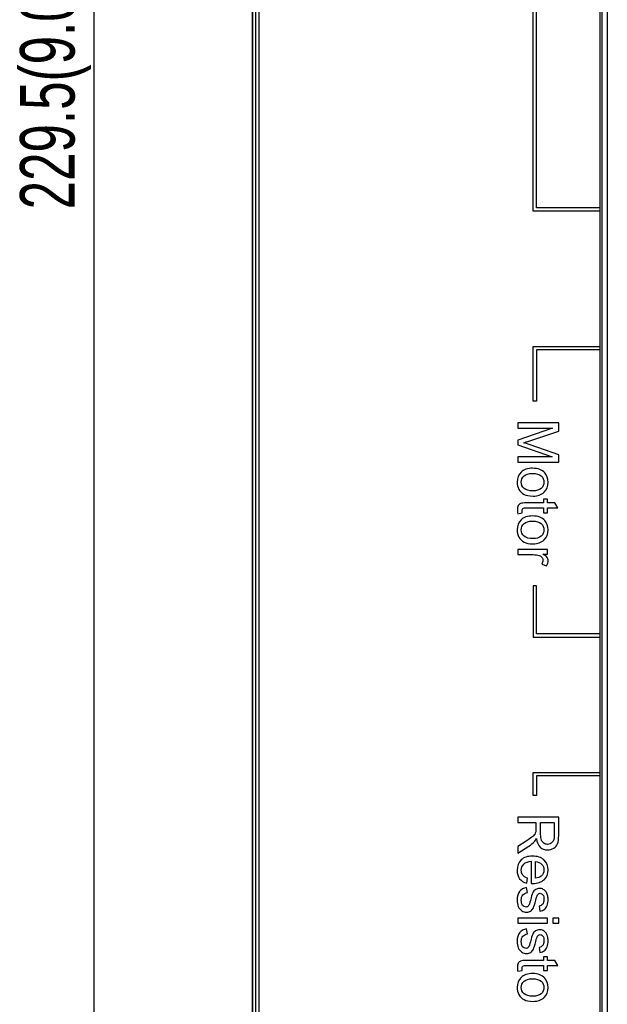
# Model space of a CAD drawing. Header units: millimetres. Extents: x -641 to 119, y -160 to 916.
# Tile 15 of 64: x -472 to -418, y 326 to 416. Entities that reach past the tile are written whole.
import ezdxf

# ---------------------------------------------------------------- set-up
doc = ezdxf.new("R2010")
doc.units = ezdxf.units.MM
doc.header["$LTSCALE"] = 32.67
doc.header["$PDMODE"] = 3
doc.header["$PDSIZE"] = 0.3125
doc.layers.get('0').update_dxf_attribs({"linetype": 'CONTINUOUS'})
doc.layers.get('Defpoints').update_dxf_attribs({"linetype": 'CONTINUOUS'})
doc.styles.get("Standard").update_dxf_attribs({"font": 'txt', "width": 0.7})
doc.dimstyles.new('DIMSTYLE_1', dxfattribs={"dimtxt": 5, "dimasz": 0.1875, "dimexe": 0.18, "dimexo": 0.0625, "dimgap": 0.09, "dimtad": 1, "dimdsep": 46, "dimtxsty": 'Standard', "dimblk": '_FILLED', "dimblk1": '_FILLED', "dimblk2": '_FILLED', "dimcen": 0.09, "dimadec": 0, "dimazin": 0, "dimtp": 0.01, "dimtm": 0.01, "dimtfac": 1, "dimtofl": 0, "dimtmove": 0, "dimatfit": 3, "dimldrblk": '_FILLED', "dimfxl": 0, "dimtolj": 1, "dimarcsym": 0})

# ---------------------------------------------------------------- blocks, each defined once
blk = doc.blocks.new('_FILLED')
at = {"color": 0, "linetype": 'ByBlock'}
blk.add_solid([(0, 0), (-1, 0.2), (-1, -0.2)], dxfattribs=at)
blk = doc.blocks.new('*D9')
at = {"color": 0, "linetype": 'Continuous', "lineweight": -2}
for p, q in [((-443.347, 525.6), (-466.165, 525.6)), ((-465.165, 522.1), (-465.165, 299.6)), ((-443.347, 296.1), (-466.165, 296.1))]:
    blk.add_line(p, q, dxfattribs=at)
at = {"layer": 'Defpoints', "color": 0, "linetype": 'Continuous', "lineweight": 0}
for p in [(-442.347, 525.6), (-465.165, 296.1), (-442.347, 296.1)]:
    blk.add_point(p, dxfattribs=at)
at = {"color": 0, "linetype": 'Continuous', "lineweight": -2, "xscale": 3.5, "yscale": 3.5, "zscale": 3.5}
for p, rotation in [((-465.165, 525.6), 90), ((-465.165, 296.1), 270)]:
    blk.add_blockref('_FILLED', p, dxfattribs=dict(at, rotation=rotation))
at = {"color": 0, "linetype": 'Continuous', "insert": (-468.665, 410.85), "char_height": 5, "attachment_point": 5, "rotation": 90}
blk.add_mtext('\\A1;229.5(9.06)', dxfattribs=at)

msp = doc.modelspace()

# ---------------------------------------------------------------- linework, layer by layer
at = {"color": 7, "linetype": 'Continuous'}
for p, q in [((-450.647, 512.732), (-450.647, 292.471)), ((-450.609, 306.458), (-450.609, 512.736)), ((-450.307, 310.875), (-450.307, 473.618)), ((-450.008, 310.875), (-450.008, 473.618)), ((-418.789, 315.143), (-418.789, 471.509)), ((-418.635, 471.662), (-418.635, 311.496)), ((-418.136, 471.662), (-418.136, 310.997)), ((-424.934, 398.727), (-424.934, 421.127)), ((-424.634, 399.027), (-424.634, 421.127)), ((-418.789, 398.727), (-424.934, 398.727)), ((-418.789, 399.027), (-424.634, 399.027)), ((-424.934, 381.327), (-424.934, 386.327)), ((-424.934, 386.327), (-418.789, 386.327)), ((-424.634, 386.027), (-424.634, 381.327)), ((-418.789, 386.027), (-424.634, 386.027)), ((-424.634, 381.327), (-424.934, 381.327)), ((-426.334, 379.329), (-426.334, 378.851)), ((-422.584, 379.329), (-426.334, 379.329)), ((-426.334, 378.851), (-423.142, 378.851)), ((-423.142, 378.851), (-426.334, 377.766)), ((-425.239, 377.695), (-422.584, 378.582)), ((-422.584, 378.582), (-422.584, 379.329)), ((-426.334, 377.766), (-426.334, 377.319)), ((-426.334, 377.319), (-423.196, 376.229)), ((-422.584, 376.418), (-425.193, 377.316)), ((-426.334, 376.229), (-426.334, 375.751)), ((-423.196, 376.229), (-426.334, 376.229)), ((-422.584, 375.751), (-422.584, 376.418)), ((-426.334, 375.751), (-422.584, 375.751)), ((-423.618, 372.348), (-423.976, 372.348)), ((-423.976, 372.348), (-423.976, 372.011)), ((-423.618, 372.011), (-423.618, 372.348)), ((-425.564, 371.553), (-423.976, 371.553)), ((-423.976, 372.011), (-425.539, 372.011)), ((-423.976, 371.553), (-423.976, 371.09)), ((-422.945, 372.011), (-423.618, 372.011)), ((-423.618, 371.553), (-422.669, 371.553)), ((-423.618, 371.09), (-423.618, 371.553)), ((-422.669, 371.553), (-422.945, 372.011)), ((-426.329, 371.023), (-425.922, 371.09)), ((-423.976, 371.09), (-423.618, 371.09)), ((-423.618, 367.731), (-426.334, 367.731)), ((-426.334, 367.731), (-426.334, 367.271)), ((-426.334, 367.271), (-424.912, 367.271)), ((-424.029, 367.317), (-423.618, 367.317)), ((-423.618, 367.317), (-423.618, 367.731)), ((-424.132, 366.414), (-423.705, 366.255)), ((-424.634, 364.427), (-424.934, 364.427)), ((-424.934, 364.427), (-424.934, 359.727)), ((-424.634, 360.027), (-424.634, 364.427)), ((-424.934, 359.727), (-418.789, 359.727)), ((-418.789, 360.027), (-424.634, 360.027)), ((-424.934, 347.327), (-418.789, 347.327)), ((-424.934, 345.227), (-424.934, 347.327)), ((-418.789, 347.027), (-424.634, 347.027)), ((-424.634, 347.027), (-424.634, 345.227)), ((-424.634, 345.227), (-424.934, 345.227)), ((-422.584, 343.239), (-426.334, 343.239)), ((-426.334, 343.239), (-426.334, 342.743)), ((-426.334, 342.743), (-424.669, 342.743)), ((-424.669, 342.743), (-424.669, 342.167)), ((-424.239, 342.743), (-422.999, 342.743)), ((-424.239, 341.676), (-424.239, 342.743)), ((-422.999, 342.743), (-422.999, 341.556)), ((-422.584, 341.576), (-422.584, 343.239)), ((-425.554, 341.054), (-426.334, 340.558)), ((-426.334, 339.934), (-425.314, 340.586)), ((-426.334, 340.558), (-426.334, 339.934)), ((-425.094, 339.2), (-425.094, 337.174)), ((-424.715, 337.657), (-424.715, 339.174)), ((-425.518, 337.187), (-425.459, 337.662)), ((-425.452, 336.337), (-425.523, 336.793)), ((-424.38, 335.089), (-424.319, 334.639)), ((-423.618, 333.987), (-426.334, 333.987)), ((-426.334, 333.987), (-426.334, 333.526)), ((-426.334, 333.526), (-423.618, 333.526)), ((-423.618, 333.526), (-423.618, 333.987)), ((-422.584, 333.987), (-423.114, 333.987)), ((-423.114, 333.987), (-423.114, 333.526)), ((-423.114, 333.526), (-422.584, 333.526)), ((-422.584, 333.526), (-422.584, 333.987)), ((-425.452, 332.554), (-425.523, 333.01)), ((-424.38, 331.306), (-424.319, 330.856)), ((-423.976, 330.122), (-425.539, 330.122)), ((-423.618, 330.459), (-423.976, 330.459)), ((-423.976, 330.459), (-423.976, 330.122)), ((-423.618, 330.122), (-423.618, 330.459)), ((-422.945, 330.122), (-423.618, 330.122)), ((-422.669, 329.664), (-422.945, 330.122)), ((-426.329, 329.134), (-425.922, 329.201)), ((-425.564, 329.664), (-423.976, 329.664)), ((-423.976, 329.664), (-423.976, 329.201)), ((-423.976, 329.201), (-423.618, 329.201)), ((-423.618, 329.664), (-422.669, 329.664)), ((-423.618, 329.201), (-423.618, 329.664))]:
    msp.add_line(p, q, dxfattribs=at)
for points in [[(-425.794, 377.516, 88.102), (-425.672, 377.554, 88.102), (-425.487, 377.612, 88.102), (-425.239, 377.695, 88.102)], [(-425.193, 377.316, 88.102), (-425.459, 377.408, 88.102), (-425.659, 377.475, 88.102), (-425.794, 377.516, 88.102)], [(-424.976, 375.18, 88.102), (-425.436, 375.18, 88.102), (-425.787, 375.065, 88.102), (-426.03, 374.83, 88.102)], [(-423.859, 374.76, 88.102), (-424.101, 375.042, 88.102), (-424.475, 375.18, 88.102), (-424.976, 375.18, 88.102)], [(-426.03, 374.83, 88.102), (-426.275, 374.594, 88.102), (-426.396, 374.287, 88.102), (-426.396, 373.906, 88.102)], [(-426.017, 373.906, 88.102), (-426.017, 374.136, 88.102), (-425.933, 374.328, 88.102), (-425.759, 374.48, 88.102)], [(-425.759, 374.48, 88.102), (-425.585, 374.633, 88.102), (-425.324, 374.707, 88.102), (-424.976, 374.707, 88.102)], [(-424.976, 374.707, 88.102), (-424.628, 374.707, 88.102), (-424.37, 374.633, 88.102), (-424.196, 374.479, 88.102)], [(-424.196, 374.479, 88.102), (-424.024, 374.328, 88.102), (-423.937, 374.136, 88.102), (-423.937, 373.906, 88.102)], [(-423.556, 373.906, 88.102), (-423.556, 374.244, 88.102), (-423.659, 374.528, 88.102), (-423.859, 374.76, 88.102)], [(-426.396, 373.906, 88.102), (-426.396, 373.671, 88.102), (-426.339, 373.451, 88.102), (-426.229, 373.251, 88.102)], [(-426.229, 373.251, 88.102), (-426.119, 373.052, 88.102), (-425.963, 372.898, 88.102), (-425.764, 372.794, 88.102)], [(-425.755, 373.337, 88.102), (-425.93, 373.489, 88.102), (-426.017, 373.679, 88.102), (-426.017, 373.906, 88.102)], [(-424.961, 373.108, 88.102), (-425.319, 373.108, 88.102), (-425.582, 373.185, 88.102), (-425.755, 373.337, 88.102)], [(-424.198, 373.338, 88.102), (-424.372, 373.185, 88.102), (-424.625, 373.108, 88.102), (-424.961, 373.108, 88.102)], [(-423.937, 373.906, 88.102), (-423.937, 373.681, 88.102), (-424.024, 373.492, 88.102), (-424.198, 373.338, 88.102)], [(-423.925, 372.991, 88.102), (-423.679, 373.228, 88.102), (-423.556, 373.533, 88.102), (-423.556, 373.906, 88.102)], [(-425.764, 372.794, 88.102), (-425.564, 372.689, 88.102), (-425.288, 372.635, 88.102), (-424.938, 372.635, 88.102)], [(-424.938, 372.635, 88.102), (-424.508, 372.635, 88.102), (-424.17, 372.755, 88.102), (-423.925, 372.991, 88.102)], [(-426.291, 371.76, 88.102), (-426.342, 371.668, 88.102), (-426.37, 371.54, 88.102), (-426.37, 371.371, 88.102)], [(-426.37, 371.371, 88.102), (-426.37, 371.269, 88.102), (-426.355, 371.154, 88.102), (-426.329, 371.023, 88.102)], [(-426.084, 371.956, 88.102), (-426.17, 371.919, 88.102), (-426.24, 371.852, 88.102), (-426.291, 371.76, 88.102)], [(-425.539, 372.011, 88.102), (-425.815, 372.011, 88.102), (-425.997, 371.993, 88.102), (-426.084, 371.956, 88.102)], [(-425.94, 371.292, 88.102), (-425.94, 371.361, 88.102), (-425.93, 371.415, 88.102), (-425.908, 371.451, 88.102)], [(-425.908, 371.451, 88.102), (-425.887, 371.486, 88.102), (-425.856, 371.515, 88.102), (-425.818, 371.53, 88.102)], [(-425.818, 371.53, 88.102), (-425.782, 371.545, 88.102), (-425.697, 371.553, 88.102), (-425.564, 371.553, 88.102)], [(-426.03, 370.461, 88.102), (-426.275, 370.225, 88.102), (-426.396, 369.918, 88.102), (-426.396, 369.537, 88.102)], [(-424.976, 370.811, 88.102), (-425.436, 370.811, 88.102), (-425.787, 370.696, 88.102), (-426.03, 370.461, 88.102)], [(-425.922, 371.09, 88.102), (-425.935, 371.174, 88.102), (-425.94, 371.241, 88.102), (-425.94, 371.292, 88.102)], [(-423.859, 370.391, 88.102), (-424.101, 370.673, 88.102), (-424.475, 370.811, 88.102), (-424.976, 370.811, 88.102)], [(-426.017, 369.537, 88.102), (-426.017, 369.767, 88.102), (-425.933, 369.959, 88.102), (-425.759, 370.111, 88.102)], [(-425.759, 370.111, 88.102), (-425.585, 370.264, 88.102), (-425.324, 370.338, 88.102), (-424.976, 370.338, 88.102)], [(-424.976, 370.338, 88.102), (-424.628, 370.338, 88.102), (-424.37, 370.264, 88.102), (-424.196, 370.11, 88.102)], [(-424.196, 370.11, 88.102), (-424.024, 369.959, 88.102), (-423.937, 369.767, 88.102), (-423.937, 369.537, 88.102)], [(-423.556, 369.537, 88.102), (-423.556, 369.875, 88.102), (-423.659, 370.159, 88.102), (-423.859, 370.391, 88.102)], [(-426.396, 369.537, 88.102), (-426.396, 369.302, 88.102), (-426.339, 369.082, 88.102), (-426.229, 368.882, 88.102)], [(-426.229, 368.882, 88.102), (-426.119, 368.683, 88.102), (-425.963, 368.529, 88.102), (-425.764, 368.425, 88.102)], [(-425.755, 368.968, 88.102), (-425.93, 369.12, 88.102), (-426.017, 369.31, 88.102), (-426.017, 369.537, 88.102)], [(-424.961, 368.739, 88.102), (-425.319, 368.739, 88.102), (-425.582, 368.816, 88.102), (-425.755, 368.968, 88.102)], [(-424.198, 368.969, 88.102), (-424.372, 368.816, 88.102), (-424.625, 368.739, 88.102), (-424.961, 368.739, 88.102)], [(-423.937, 369.537, 88.102), (-423.937, 369.312, 88.102), (-424.024, 369.123, 88.102), (-424.198, 368.969, 88.102)], [(-423.925, 368.622, 88.102), (-423.679, 368.859, 88.102), (-423.556, 369.164, 88.102), (-423.556, 369.537, 88.102)], [(-425.764, 368.425, 88.102), (-425.564, 368.32, 88.102), (-425.288, 368.266, 88.102), (-424.938, 368.266, 88.102)], [(-424.938, 368.266, 88.102), (-424.508, 368.266, 88.102), (-424.17, 368.386, 88.102), (-423.925, 368.622, 88.102)], [(-424.912, 367.271, 88.102), (-424.718, 367.271, 88.102), (-424.539, 367.245, 88.102), (-424.375, 367.194, 88.102)], [(-424.375, 367.194, 88.102), (-424.267, 367.161, 88.102), (-424.186, 367.105, 88.102), (-424.123, 367.023, 88.102)], [(-424.123, 367.023, 88.102), (-424.063, 366.943, 88.102), (-424.032, 366.854, 88.102), (-424.032, 366.752, 88.102)], [(-423.648, 367.025, 88.102), (-423.71, 367.115, 88.102), (-423.838, 367.212, 88.102), (-424.029, 367.317, 88.102)], [(-423.556, 366.729, 88.102), (-423.556, 366.836, 88.102), (-423.587, 366.936, 88.102), (-423.648, 367.025, 88.102)], [(-424.032, 366.752, 88.102), (-424.032, 366.639, 88.102), (-424.065, 366.526, 88.102), (-424.132, 366.414, 88.102)], [(-423.705, 366.255, 88.102), (-423.607, 366.417, 88.102), (-423.556, 366.575, 88.102), (-423.556, 366.729, 88.102)], [(-424.788, 341.666, 88.102), (-424.835, 341.592, 88.102), (-424.92, 341.507, 88.102), (-425.038, 341.414, 88.102)], [(-424.689, 341.891, 88.102), (-424.707, 341.814, 88.102), (-424.741, 341.74, 88.102), (-424.788, 341.666, 88.102)], [(-424.669, 342.167, 88.102), (-424.669, 342.039, 88.102), (-424.677, 341.947, 88.102), (-424.689, 341.891, 88.102)], [(-424.17, 341.144, 88.102), (-424.216, 341.272, 88.102), (-424.239, 341.451, 88.102), (-424.239, 341.676, 88.102)], [(-425.038, 341.414, 88.102), (-425.158, 341.32, 88.102), (-425.328, 341.198, 88.102), (-425.554, 341.054, 88.102)], [(-425.314, 340.586, 88.102), (-425.114, 340.717, 88.102), (-424.948, 340.855, 88.102), (-424.816, 340.999, 88.102)], [(-424.816, 340.999, 88.102), (-424.753, 341.067, 88.102), (-424.692, 341.167, 88.102), (-424.628, 341.297, 88.102)], [(-424.628, 341.297, 88.102), (-424.579, 340.939, 88.102), (-424.464, 340.673, 88.102), (-424.28, 340.499, 88.102)], [(-423.945, 340.852, 88.102), (-424.047, 340.919, 88.102), (-424.124, 341.016, 88.102), (-424.17, 341.144, 88.102)], [(-423.607, 340.753, 88.102), (-423.73, 340.753, 88.102), (-423.843, 340.786, 88.102), (-423.945, 340.852, 88.102)], [(-423.171, 340.948, 88.102), (-423.285, 340.819, 88.102), (-423.431, 340.753, 88.102), (-423.607, 340.753, 88.102)], [(-422.999, 341.556, 88.102), (-422.999, 341.279, 88.102), (-423.057, 341.075, 88.102), (-423.171, 340.948, 88.102)], [(-423.043, 340.398, 88.102), (-422.873, 340.502, 88.102), (-422.753, 340.64, 88.102), (-422.687, 340.814, 88.102)], [(-422.687, 340.814, 88.102), (-422.62, 340.988, 88.102), (-422.584, 341.244, 88.102), (-422.584, 341.576, 88.102)], [(-424.28, 340.499, 88.102), (-424.099, 340.328, 88.102), (-423.873, 340.241, 88.102), (-423.607, 340.241, 88.102)], [(-423.607, 340.241, 88.102), (-423.403, 340.241, 88.102), (-423.213, 340.295, 88.102), (-423.043, 340.398, 88.102)], [(-426.03, 339.328, 88.102), (-426.275, 339.095, 88.102), (-426.396, 338.78, 88.102), (-426.396, 338.381, 88.102)], [(-424.999, 339.676, 88.102), (-425.441, 339.676, 88.102), (-425.784, 339.561, 88.102), (-426.03, 339.328, 88.102)], [(-426.017, 338.379, 88.102), (-426.017, 338.606, 88.102), (-425.938, 338.796, 88.102), (-425.78, 338.947, 88.102)], [(-425.78, 338.947, 88.102), (-425.621, 339.1, 88.102), (-425.393, 339.184, 88.102), (-425.094, 339.2, 88.102)], [(-423.935, 339.322, 88.102), (-424.188, 339.558, 88.102), (-424.544, 339.676, 88.102), (-424.999, 339.676, 88.102)], [(-424.715, 339.174, 88.102), (-424.48, 339.159, 88.102), (-424.29, 339.08, 88.102), (-424.148, 338.936, 88.102)], [(-424.148, 338.936, 88.102), (-424.006, 338.793, 88.102), (-423.935, 338.614, 88.102), (-423.935, 338.402, 88.102)], [(-423.556, 338.407, 88.102), (-423.556, 338.783, 88.102), (-423.684, 339.087, 88.102), (-423.935, 339.322, 88.102)], [(-426.396, 338.381, 88.102), (-426.396, 338.067, 88.102), (-426.319, 337.808, 88.102), (-426.165, 337.604, 88.102)], [(-425.884, 337.946, 88.102), (-425.974, 338.067, 88.102), (-426.017, 338.21, 88.102), (-426.017, 338.379, 88.102)], [(-423.935, 338.402, 88.102), (-423.935, 338.169, 88.102), (-424.024, 337.98, 88.102), (-424.201, 337.832, 88.102)], [(-423.928, 337.517, 88.102), (-423.682, 337.747, 88.102), (-423.556, 338.044, 88.102), (-423.556, 338.407, 88.102)], [(-426.165, 337.604, 88.102), (-426.012, 337.402, 88.102), (-425.797, 337.263, 88.102), (-425.518, 337.187, 88.102)], [(-425.459, 337.662, 88.102), (-425.654, 337.734, 88.102), (-425.797, 337.829, 88.102), (-425.884, 337.946, 88.102)], [(-425.094, 337.174, 88.102), (-425.04, 337.174, 88.102), (-424.999, 337.171, 88.102), (-424.971, 337.171, 88.102)], [(-424.971, 337.171, 88.102), (-424.523, 337.171, 88.102), (-424.175, 337.286, 88.102), (-423.928, 337.517, 88.102)], [(-424.201, 337.832, 88.102), (-424.316, 337.737, 88.102), (-424.487, 337.678, 88.102), (-424.715, 337.657, 88.102)], [(-426.176, 336.44, 88.102), (-426.324, 336.256, 88.102), (-426.396, 335.984, 88.102), (-426.396, 335.631, 88.102)], [(-425.523, 336.793, 88.102), (-425.812, 336.742, 88.102), (-426.03, 336.624, 88.102), (-426.176, 336.44, 88.102)], [(-425.871, 336.125, 88.102), (-425.774, 336.243, 88.102), (-425.636, 336.312, 88.102), (-425.452, 336.337, 88.102)], [(-424.963, 336.32, 88.102), (-425.025, 336.189, 88.102), (-425.099, 335.954, 88.102), (-425.184, 335.616, 88.102)], [(-424.705, 336.616, 88.102), (-424.815, 336.55, 88.102), (-424.902, 336.45, 88.102), (-424.963, 336.32, 88.102)], [(-424.339, 336.716, 88.102), (-424.472, 336.716, 88.102), (-424.595, 336.683, 88.102), (-424.705, 336.616, 88.102)], [(-424.57, 336.038, 88.102), (-424.539, 336.12, 88.102), (-424.498, 336.179, 88.102), (-424.448, 336.217, 88.102)], [(-424.448, 336.217, 88.102), (-424.4, 336.253, 88.102), (-424.347, 336.271, 88.102), (-424.285, 336.271, 88.102)], [(-424.004, 336.634, 88.102), (-424.106, 336.69, 88.102), (-424.219, 336.716, 88.102), (-424.339, 336.716, 88.102)], [(-424.285, 336.271, 88.102), (-424.193, 336.271, 88.102), (-424.111, 336.227, 88.102), (-424.04, 336.135, 88.102)], [(-423.745, 336.407, 88.102), (-423.815, 336.504, 88.102), (-423.902, 336.578, 88.102), (-424.004, 336.634, 88.102)], [(-423.613, 336.115, 88.102), (-423.648, 336.238, 88.102), (-423.694, 336.335, 88.102), (-423.745, 336.407, 88.102)], [(-426.396, 335.631, 88.102), (-426.396, 335.419, 88.102), (-426.357, 335.227, 88.102), (-426.285, 335.059, 88.102)], [(-426.017, 335.634, 88.102), (-426.017, 335.844, 88.102), (-425.968, 336.007, 88.102), (-425.871, 336.125, 88.102)], [(-425.889, 335.163, 88.102), (-425.976, 335.266, 88.102), (-426.017, 335.424, 88.102), (-426.017, 335.634, 88.102)], [(-425.184, 335.616, 88.102), (-425.247, 335.365, 88.102), (-425.298, 335.209, 88.102), (-425.34, 335.146, 88.102)], [(-424.902, 334.951, 88.102), (-424.845, 335.079, 88.102), (-424.774, 335.307, 88.102), (-424.686, 335.631, 88.102)], [(-424.686, 335.631, 88.102), (-424.625, 335.857, 88.102), (-424.587, 335.992, 88.102), (-424.57, 336.038, 88.102)], [(-423.935, 335.683, 88.102), (-423.935, 335.504, 88.102), (-423.976, 335.365, 88.102), (-424.053, 335.269, 88.102)], [(-424.04, 336.135, 88.102), (-423.971, 336.046, 88.102), (-423.935, 335.895, 88.102), (-423.935, 335.683, 88.102)], [(-423.648, 335.156, 88.102), (-423.587, 335.317, 88.102), (-423.556, 335.504, 88.102), (-423.556, 335.716, 88.102)], [(-423.556, 335.716, 88.102), (-423.556, 335.859, 88.102), (-423.577, 335.992, 88.102), (-423.613, 336.115, 88.102)], [(-426.285, 335.059, 88.102), (-426.211, 334.89, 88.102), (-426.107, 334.762, 88.102), (-425.971, 334.672, 88.102)], [(-425.971, 334.672, 88.102), (-425.835, 334.583, 88.102), (-425.69, 334.537, 88.102), (-425.536, 334.537, 88.102)], [(-425.585, 335.01, 88.102), (-425.702, 335.01, 88.102), (-425.802, 335.061, 88.102), (-425.889, 335.163, 88.102)], [(-425.34, 335.146, 88.102), (-425.401, 335.056, 88.102), (-425.482, 335.01, 88.102), (-425.585, 335.01, 88.102)], [(-425.536, 334.537, 88.102), (-425.38, 334.537, 88.102), (-425.25, 334.575, 88.102), (-425.143, 334.648, 88.102)], [(-425.143, 334.648, 88.102), (-425.037, 334.721, 88.102), (-424.958, 334.823, 88.102), (-424.902, 334.951, 88.102)], [(-424.053, 335.269, 88.102), (-424.132, 335.171, 88.102), (-424.242, 335.11, 88.102), (-424.38, 335.089, 88.102)], [(-424.319, 334.639, 88.102), (-424.145, 334.67, 88.102), (-424.004, 334.721, 88.102), (-423.899, 334.798, 88.102)], [(-423.899, 334.798, 88.102), (-423.794, 334.874, 88.102), (-423.71, 334.995, 88.102), (-423.648, 335.156, 88.102)], [(-426.176, 332.657, 88.102), (-426.324, 332.472, 88.102), (-426.396, 332.201, 88.102), (-426.396, 331.848, 88.102)], [(-425.523, 333.01, 88.102), (-425.812, 332.958, 88.102), (-426.03, 332.841, 88.102), (-426.176, 332.657, 88.102)], [(-424.705, 332.833, 88.102), (-424.815, 332.767, 88.102), (-424.902, 332.667, 88.102), (-424.963, 332.536, 88.102)], [(-424.339, 332.933, 88.102), (-424.472, 332.933, 88.102), (-424.595, 332.9, 88.102), (-424.705, 332.833, 88.102)], [(-424.004, 332.851, 88.102), (-424.106, 332.907, 88.102), (-424.219, 332.933, 88.102), (-424.339, 332.933, 88.102)], [(-423.745, 332.623, 88.102), (-423.815, 332.72, 88.102), (-423.902, 332.795, 88.102), (-424.004, 332.851, 88.102)], [(-423.613, 332.332, 88.102), (-423.648, 332.454, 88.102), (-423.694, 332.552, 88.102), (-423.745, 332.623, 88.102)], [(-426.396, 331.848, 88.102), (-426.396, 331.636, 88.102), (-426.357, 331.444, 88.102), (-426.285, 331.276, 88.102)], [(-426.017, 331.851, 88.102), (-426.017, 332.061, 88.102), (-425.968, 332.224, 88.102), (-425.871, 332.342, 88.102)], [(-425.889, 331.38, 88.102), (-425.976, 331.482, 88.102), (-426.017, 331.641, 88.102), (-426.017, 331.851, 88.102)], [(-425.871, 332.342, 88.102), (-425.774, 332.46, 88.102), (-425.636, 332.529, 88.102), (-425.452, 332.554, 88.102)], [(-425.184, 331.833, 88.102), (-425.247, 331.582, 88.102), (-425.298, 331.426, 88.102), (-425.34, 331.363, 88.102)], [(-424.963, 332.536, 88.102), (-425.025, 332.406, 88.102), (-425.099, 332.171, 88.102), (-425.184, 331.833, 88.102)], [(-424.902, 331.168, 88.102), (-424.845, 331.296, 88.102), (-424.774, 331.523, 88.102), (-424.686, 331.848, 88.102)], [(-424.686, 331.848, 88.102), (-424.625, 332.073, 88.102), (-424.587, 332.209, 88.102), (-424.57, 332.255, 88.102)], [(-424.57, 332.255, 88.102), (-424.539, 332.337, 88.102), (-424.498, 332.396, 88.102), (-424.448, 332.433, 88.102)], [(-424.448, 332.433, 88.102), (-424.4, 332.47, 88.102), (-424.347, 332.488, 88.102), (-424.285, 332.488, 88.102)], [(-424.285, 332.488, 88.102), (-424.193, 332.488, 88.102), (-424.111, 332.444, 88.102), (-424.04, 332.352, 88.102)], [(-423.935, 331.899, 88.102), (-423.935, 331.72, 88.102), (-423.976, 331.582, 88.102), (-424.053, 331.486, 88.102)], [(-424.04, 332.352, 88.102), (-423.971, 332.263, 88.102), (-423.935, 332.112, 88.102), (-423.935, 331.899, 88.102)], [(-423.648, 331.372, 88.102), (-423.587, 331.534, 88.102), (-423.556, 331.72, 88.102), (-423.556, 331.933, 88.102)], [(-423.556, 331.933, 88.102), (-423.556, 332.076, 88.102), (-423.577, 332.209, 88.102), (-423.613, 332.332, 88.102)], [(-426.285, 331.276, 88.102), (-426.211, 331.106, 88.102), (-426.107, 330.978, 88.102), (-425.971, 330.889, 88.102)], [(-425.971, 330.889, 88.102), (-425.835, 330.799, 88.102), (-425.69, 330.753, 88.102), (-425.536, 330.753, 88.102)], [(-425.585, 331.227, 88.102), (-425.702, 331.227, 88.102), (-425.802, 331.278, 88.102), (-425.889, 331.38, 88.102)], [(-425.34, 331.363, 88.102), (-425.401, 331.273, 88.102), (-425.482, 331.227, 88.102), (-425.585, 331.227, 88.102)], [(-425.536, 330.753, 88.102), (-425.38, 330.753, 88.102), (-425.25, 330.792, 88.102), (-425.143, 330.865, 88.102)], [(-425.143, 330.865, 88.102), (-425.037, 330.938, 88.102), (-424.958, 331.04, 88.102), (-424.902, 331.168, 88.102)], [(-424.053, 331.486, 88.102), (-424.132, 331.388, 88.102), (-424.242, 331.326, 88.102), (-424.38, 331.306, 88.102)], [(-424.319, 330.856, 88.102), (-424.145, 330.886, 88.102), (-424.004, 330.938, 88.102), (-423.899, 331.014, 88.102)], [(-423.899, 331.014, 88.102), (-423.794, 331.091, 88.102), (-423.71, 331.211, 88.102), (-423.648, 331.372, 88.102)], [(-426.084, 330.066, 88.102), (-426.17, 330.029, 88.102), (-426.24, 329.963, 88.102), (-426.291, 329.871, 88.102)], [(-425.539, 330.122, 88.102), (-425.815, 330.122, 88.102), (-425.997, 330.104, 88.102), (-426.084, 330.066, 88.102)], [(-426.291, 329.871, 88.102), (-426.342, 329.779, 88.102), (-426.37, 329.651, 88.102), (-426.37, 329.482, 88.102)], [(-426.37, 329.482, 88.102), (-426.37, 329.38, 88.102), (-426.355, 329.265, 88.102), (-426.329, 329.134, 88.102)], [(-425.94, 329.403, 88.102), (-425.94, 329.472, 88.102), (-425.93, 329.526, 88.102), (-425.908, 329.562, 88.102)], [(-425.922, 329.201, 88.102), (-425.935, 329.285, 88.102), (-425.94, 329.352, 88.102), (-425.94, 329.403, 88.102)], [(-425.908, 329.562, 88.102), (-425.887, 329.597, 88.102), (-425.856, 329.625, 88.102), (-425.818, 329.641, 88.102)], [(-425.818, 329.641, 88.102), (-425.782, 329.656, 88.102), (-425.697, 329.664, 88.102), (-425.564, 329.664, 88.102)], [(-426.03, 328.572, 88.102), (-426.275, 328.336, 88.102), (-426.396, 328.029, 88.102), (-426.396, 327.648, 88.102)], [(-424.976, 328.922, 88.102), (-425.436, 328.922, 88.102), (-425.787, 328.807, 88.102), (-426.03, 328.572, 88.102)], [(-426.017, 327.648, 88.102), (-426.017, 327.878, 88.102), (-425.933, 328.07, 88.102), (-425.759, 328.222, 88.102)], [(-425.759, 328.222, 88.102), (-425.585, 328.374, 88.102), (-425.324, 328.449, 88.102), (-424.976, 328.449, 88.102)], [(-423.859, 328.502, 88.102), (-424.101, 328.784, 88.102), (-424.475, 328.922, 88.102), (-424.976, 328.922, 88.102)], [(-424.976, 328.449, 88.102), (-424.628, 328.449, 88.102), (-424.37, 328.374, 88.102), (-424.196, 328.221, 88.102)], [(-424.196, 328.221, 88.102), (-424.024, 328.07, 88.102), (-423.937, 327.878, 88.102), (-423.937, 327.648, 88.102)], [(-423.556, 327.648, 88.102), (-423.556, 327.986, 88.102), (-423.659, 328.27, 88.102), (-423.859, 328.502, 88.102)], [(-426.396, 327.648, 88.102), (-426.396, 327.413, 88.102), (-426.339, 327.193, 88.102), (-426.229, 326.993, 88.102)], [(-425.755, 327.078, 88.102), (-425.93, 327.231, 88.102), (-426.017, 327.42, 88.102), (-426.017, 327.648, 88.102)], [(-423.937, 327.648, 88.102), (-423.937, 327.423, 88.102), (-424.024, 327.234, 88.102), (-424.198, 327.08, 88.102)], [(-423.925, 326.733, 88.102), (-423.679, 326.97, 88.102), (-423.556, 327.275, 88.102), (-423.556, 327.648, 88.102)], [(-426.229, 326.993, 88.102), (-426.119, 326.794, 88.102), (-425.963, 326.64, 88.102), (-425.764, 326.535, 88.102)], [(-425.764, 326.535, 88.102), (-425.564, 326.43, 88.102), (-425.288, 326.377, 88.102), (-424.938, 326.377, 88.102)], [(-424.961, 326.85, 88.102), (-425.319, 326.85, 88.102), (-425.582, 326.927, 88.102), (-425.755, 327.078, 88.102)], [(-424.198, 327.08, 88.102), (-424.372, 326.927, 88.102), (-424.625, 326.85, 88.102), (-424.961, 326.85, 88.102)], [(-424.938, 326.377, 88.102), (-424.508, 326.377, 88.102), (-424.17, 326.497, 88.102), (-423.925, 326.733, 88.102)]]:
    msp.add_open_spline(points, degree=3, dxfattribs=at)

# ---------------------------------------------------------------- dimensions: what is measured, and where the dimension line sits
dim = msp.add_linear_dim(base=(-465.165, 296.1), p1=(-442.347, 525.6), p2=(-442.347, 296.1), angle=90, text='<>(9.06)', dimstyle='DIMSTYLE_1', override={"dimasz": 3.5, "dimexe": 1, "dimexo": 1, "dimgap": 1}, dxfattribs=at)
dim.commit()
dim.dimension.update_dxf_attribs({"geometry": '*D9', "text_midpoint": (-468.665, 410.85)})

doc.saveas('drawing.dxf')
